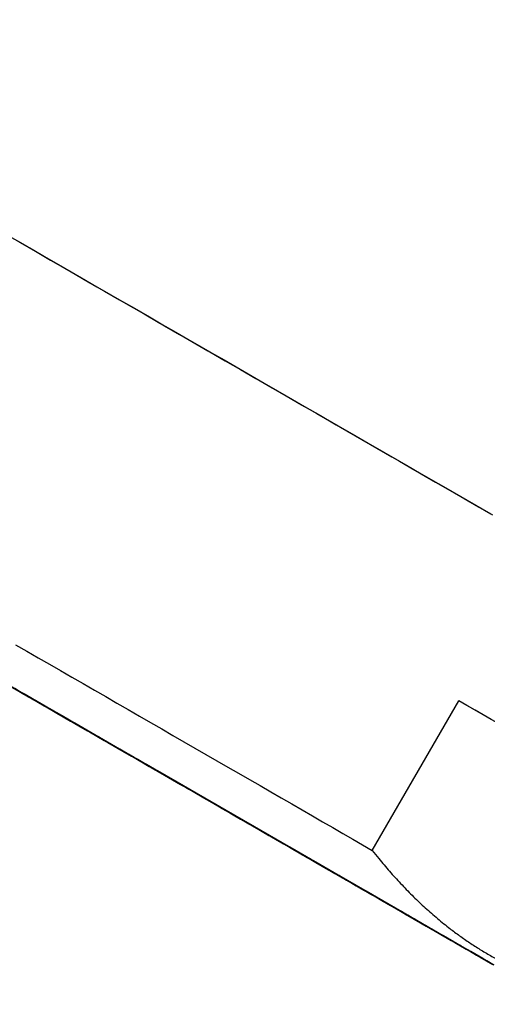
# Model space of a CAD drawing. Header units: millimetres. Extents: x 8 to 538, y 12 to 485.
# Tile 5 of 15: x 422 to 430, y 86 to 103. Entities that reach past the tile are written whole.
import ezdxf

# ---------------------------------------------------------------- set-up
doc = ezdxf.new("R2010")
doc.units = ezdxf.units.MM

msp = doc.modelspace()

# ---------------------------------------------------------------- linework, layer by layer
at = {"color": 7, "linetype": 'Continuous', "lineweight": 30}
for p, q in [((420.843, 92.029), (422.031, 91.343)), ((421.972, 91.377), (422.207, 91.242)), ((422.008, 91.357), (422.167, 91.265)), ((422.031, 91.343), (422.031, 91.343)), ((422.167, 91.265), (422.167, 91.265)), ((422.231, 91.228), (422.466, 91.092)), ((428.281, 88.535), (429.835, 91.226)), ((434.63, 88.457), (429.835, 91.226)), ((422.466, 91.092), (422.466, 91.092)), ((422.603, 91.012), (422.483, 91.082)), ((422.878, 90.854), (422.643, 90.989)), ((422.862, 90.863), (422.742, 90.932)), ((422.862, 90.863), (422.862, 90.863)), ((423.136, 90.704), (422.902, 90.84)), ((423.1, 90.725), (422.941, 90.817)), ((424.067, 90.168), (422.999, 90.784)), ((422.999, 90.784), (422.999, 90.784)), ((423.137, 90.704), (423.136, 90.704)), ((424.217, 90.081), (423.149, 90.697)), ((423.359, 90.575), (423.2, 90.667)), ((423.204, 90.666), (423.204, 90.666)), ((423.359, 90.576), (423.359, 90.575)), ((423.671, 90.397), (423.378, 90.566)), ((423.378, 90.566), (423.378, 90.566)), ((424.501, 89.917), (423.431, 90.535)), ((423.431, 90.535), (423.432, 90.535)), ((423.927, 90.249), (423.634, 90.418)), ((424.737, 89.781), (423.667, 90.398)), ((425.297, 89.457), (423.821, 90.309)), ((425.509, 89.334), (424.033, 90.187)), ((424.982, 89.639), (424.382, 89.985)), ((426.508, 88.758), (424.421, 89.963)), ((424.421, 89.963), (424.421, 89.963)), ((426.658, 88.671), (424.571, 89.877)), ((425.225, 89.498), (424.625, 89.845)), ((426.982, 88.484), (424.66, 89.825)), ((427.091, 88.422), (424.769, 89.762)), ((425.516, 89.331), (424.791, 89.75)), ((424.791, 89.75), (424.791, 89.75)), ((424.91, 89.68), (424.91, 89.681)), ((427.456, 88.211), (424.91, 89.68)), ((427.48, 88.197), (424.934, 89.667)), ((425.752, 89.195), (425.027, 89.613)), ((425.225, 89.498), (425.225, 89.498)), ((425.51, 89.334), (425.509, 89.334)), ((426.698, 88.648), (425.697, 89.226)), ((426.91, 88.526), (425.91, 89.103)), ((427.159, 88.383), (426.052, 89.022)), ((426.052, 89.022), (426.052, 89.022)), ((427.359, 88.267), (426.252, 88.906)), ((428.131, 87.82), (426.799, 88.59)), ((426.91, 88.526), (426.91, 88.526)), ((428.297, 87.725), (426.965, 88.494)), ((427.074, 88.431), (427.074, 88.432)), ((428.489, 87.615), (427.074, 88.431)), ((427.091, 88.422), (427.091, 88.422)), ((428.639, 87.528), (427.224, 88.345)), ((429.185, 87.212), (427.611, 88.121)), ((429.293, 87.15), (427.72, 88.058)), ((429.414, 87.081), (427.789, 88.019)), ((427.789, 88.019), (427.789, 88.019)), ((429.504, 87.029), (427.879, 87.967)), ((429.786, 86.865), (428.079, 87.851)), ((429.83, 86.84), (428.123, 87.826)), ((429.871, 86.816), (428.146, 87.812)), ((428.146, 87.812), (428.146, 87.812)), ((429.895, 86.802), (428.17, 87.798)), ((428.184, 87.791), (428.184, 87.791)), ((428.297, 87.725), (428.297, 87.725)), ((429.294, 87.15), (429.293, 87.15)), ((429.83, 86.84), (429.83, 86.84))]:
    msp.add_line(p, q, dxfattribs=at)
at = {"color": 7, "linetype": 'Continuous', "lineweight": 30, "flags": 128}
for points in [[(421.693, 99.622), (421.96, 99.468), (422.23, 99.312), (422.502, 99.154), (422.777, 98.996), (423.055, 98.836), (423.334, 98.675), (423.615, 98.512), (423.897, 98.349), (424.182, 98.185), (424.467, 98.02), (424.754, 97.855), (425.041, 97.689), (425.329, 97.522), (425.618, 97.356), (425.907, 97.189), (426.196, 97.022), (426.485, 96.855), (426.774, 96.689), (427.062, 96.522), (427.349, 96.356), (427.636, 96.191), (427.922, 96.026), (428.206, 95.862), (428.489, 95.698), (428.77, 95.536), (429.049, 95.375), (429.326, 95.215), (429.601, 95.056), (429.874, 94.899), (430.143, 94.743), (430.411, 94.589)], [(421.915, 99.493), (422.169, 99.347), (422.425, 99.199), (422.684, 99.05), (422.944, 98.899), (423.207, 98.747), (423.472, 98.594), (423.739, 98.44), (424.007, 98.286), (424.277, 98.13), (424.548, 97.973), (424.82, 97.816), (425.093, 97.659), (425.366, 97.501), (425.64, 97.343), (425.915, 97.185), (426.189, 97.026), (426.463, 96.868), (426.737, 96.71), (427.011, 96.552), (427.283, 96.394), (427.555, 96.237), (427.826, 96.081), (428.096, 95.925), (428.364, 95.77), (428.631, 95.616), (428.896, 95.463), (429.159, 95.311), (429.42, 95.16), (429.679, 95.011), (429.935, 94.863), (430.188, 94.717), (430.439, 94.572)], [(421.972, 91.377), (421.851, 91.447), (421.73, 91.517), (421.61, 91.587), (421.49, 91.656), (421.371, 91.724), (421.252, 91.793), (421.135, 91.861), (421.018, 91.928), (420.902, 91.995), (420.787, 92.061), (420.674, 92.127), (420.561, 92.192), (420.45, 92.256), (420.34, 92.32), (420.231, 92.382), (420.124, 92.444), (420.018, 92.505), (419.914, 92.565), (419.811, 92.625)], [(420.608, 92.164), (420.721, 92.099), (420.835, 92.033), (420.95, 91.967), (421.066, 91.9), (421.183, 91.832), (421.301, 91.764), (421.42, 91.695), (421.539, 91.626), (421.659, 91.557), (421.78, 91.487), (421.901, 91.417), (422.023, 91.347), (422.144, 91.277), (422.266, 91.207), (422.389, 91.136), (422.511, 91.065), (422.633, 90.995), (422.756, 90.924), (422.878, 90.854)], [(421.874, 92.235), (422.075, 92.118), (422.277, 92.001), (422.48, 91.885), (422.682, 91.768), (422.885, 91.651), (423.087, 91.534), (423.29, 91.417), (423.492, 91.3), (423.694, 91.184), (423.896, 91.067), (424.097, 90.951), (424.298, 90.835), (424.499, 90.719), (424.699, 90.604), (424.898, 90.489), (425.096, 90.374), (425.294, 90.26), (425.49, 90.147), (425.686, 90.034), (425.881, 89.921), (426.074, 89.81), (426.266, 89.699), (426.457, 89.588), (426.647, 89.479), (426.835, 89.37), (427.022, 89.262), (427.207, 89.155), (427.39, 89.049), (427.572, 88.944), (427.752, 88.841), (427.93, 88.738), (428.107, 88.636), (428.281, 88.535)], [(422.207, 91.242), (422.118, 91.293), (422.03, 91.343), (421.943, 91.394), (421.857, 91.444), (421.772, 91.493), (421.688, 91.541), (421.605, 91.589), (421.523, 91.636), (421.443, 91.683), (421.364, 91.728), (421.287, 91.772)], [(421.438, 91.685), (421.588, 91.598), (421.738, 91.511), (421.889, 91.424), (422.04, 91.337), (422.192, 91.25), (422.343, 91.162), (422.495, 91.075), (422.646, 90.987), (422.798, 90.9), (422.949, 90.812), (423.1, 90.725)], [(421.677, 91.547), (421.761, 91.498), (421.846, 91.449), (421.933, 91.399), (422.02, 91.349), (422.107, 91.298), (422.196, 91.247), (422.285, 91.196), (422.374, 91.145), (422.464, 91.093), (422.553, 91.041), (422.643, 90.989)], [(421.731, 91.516), (421.864, 91.439), (421.998, 91.361), (422.133, 91.284), (422.267, 91.206), (422.402, 91.128), (422.537, 91.05), (422.672, 90.972), (422.807, 90.895), (422.941, 90.817)], [(421.736, 91.514), (421.969, 91.38), (422.202, 91.245), (422.435, 91.11), (422.669, 90.975), (422.902, 90.841), (423.136, 90.706), (423.368, 90.572), (423.601, 90.437), (423.832, 90.304), (424.063, 90.171), (424.292, 90.038), (424.521, 89.906), (424.748, 89.775), (424.973, 89.645), (425.197, 89.516), (425.42, 89.387), (425.64, 89.26), (425.858, 89.134), (426.073, 89.01), (426.287, 88.886), (426.498, 88.765), (426.706, 88.645), (426.911, 88.526), (427.113, 88.409), (427.312, 88.294), (427.508, 88.181), (427.701, 88.07), (427.89, 87.961), (428.075, 87.854), (428.256, 87.749), (428.434, 87.647), (428.608, 87.546), (428.777, 87.449), (428.942, 87.353), (429.103, 87.26), (429.259, 87.17), (429.411, 87.082), (429.558, 86.998), (429.7, 86.915), (429.838, 86.836), (429.97, 86.76), (430.097, 86.686), (430.219, 86.616), (430.336, 86.548), (430.447, 86.484)], [(427.704, 88.067), (427.512, 88.178), (427.316, 88.291), (427.117, 88.406), (426.915, 88.522), (426.71, 88.641), (426.502, 88.761), (426.291, 88.883), (426.078, 89.006), (425.862, 89.13), (425.644, 89.256), (425.424, 89.383), (425.202, 89.512), (424.978, 89.641), (424.752, 89.771), (424.525, 89.902), (424.297, 90.034), (424.067, 90.167), (423.837, 90.3), (423.605, 90.433), (423.373, 90.567), (423.14, 90.702), (422.907, 90.836), (422.673, 90.971), (422.44, 91.106), (422.206, 91.241), (421.973, 91.375), (421.74, 91.51)], [(427.054, 88.442), (427.219, 88.347), (427.381, 88.253), (427.54, 88.162), (427.695, 88.072), (427.847, 87.985), (427.995, 87.899), (428.139, 87.816), (428.279, 87.735), (428.416, 87.656), (428.548, 87.58), (428.677, 87.506), (428.801, 87.434), (428.921, 87.365), (429.036, 87.298), (429.147, 87.234), (429.254, 87.172), (429.356, 87.114), (429.453, 87.057), (429.546, 87.004), (429.633, 86.953), (429.716, 86.905), (429.794, 86.86), (429.868, 86.818), (429.936, 86.779), (429.999, 86.743), (430.056, 86.709), (430.109, 86.679), (430.157, 86.651), (430.199, 86.627), (430.236, 86.605), (430.268, 86.587), (430.295, 86.572), (430.316, 86.559), (430.332, 86.55), (430.343, 86.544), (430.348, 86.541), (430.348, 86.541), (430.343, 86.544), (430.332, 86.55), (430.316, 86.56), (430.294, 86.572), (430.268, 86.588), (430.236, 86.606), (430.198, 86.628), (430.156, 86.652), (430.108, 86.68), (430.055, 86.71), (429.997, 86.744), (429.934, 86.78), (429.866, 86.819), (429.793, 86.862), (429.715, 86.907), (429.632, 86.955), (429.544, 87.006), (429.451, 87.059), (429.354, 87.115), (429.252, 87.174), (429.145, 87.236), (429.034, 87.3), (428.918, 87.367), (428.798, 87.436), (428.674, 87.508), (428.546, 87.582), (428.413, 87.659), (428.277, 87.737), (428.136, 87.819), (427.992, 87.902), (427.844, 87.987), (427.692, 88.075), (427.537, 88.165), (427.378, 88.256), (427.216, 88.35), (427.051, 88.445), (426.883, 88.542), (426.712, 88.641), (426.538, 88.741), (426.361, 88.843), (426.182, 88.947), (426, 89.052), (425.816, 89.158), (425.629, 89.266), (425.441, 89.375), (425.25, 89.485), (425.058, 89.596), (424.864, 89.708), (424.668, 89.821), (424.471, 89.935), (424.273, 90.049), (424.073, 90.165), (423.872, 90.28), (423.671, 90.397), (423.469, 90.514), (423.266, 90.631), (423.062, 90.748), (422.858, 90.866), (422.654, 90.984), (422.45, 91.101), (422.246, 91.219), (422.043, 91.337), (421.839, 91.454)], [(421.843, 91.451), (422.047, 91.333), (422.25, 91.216), (422.454, 91.098), (422.658, 90.98), (422.862, 90.862), (423.066, 90.745), (423.27, 90.627), (423.472, 90.51), (423.675, 90.393), (423.876, 90.277), (424.077, 90.161), (424.276, 90.046), (424.475, 89.931), (424.672, 89.817), (424.868, 89.705), (425.062, 89.593), (425.254, 89.481), (425.444, 89.372), (425.633, 89.263), (425.819, 89.155), (426.003, 89.049), (426.185, 88.944), (426.365, 88.84), (426.541, 88.738), (426.715, 88.638), (426.886, 88.539), (427.054, 88.442)], [(424.067, 90.168), (424.018, 90.196), (423.968, 90.225), (423.915, 90.255), (423.861, 90.287), (423.804, 90.319), (423.746, 90.353), (423.686, 90.388), (423.624, 90.423), (423.56, 90.46), (423.496, 90.497), (423.429, 90.536), (423.362, 90.575), (423.293, 90.614), (423.223, 90.655), (423.152, 90.696), (423.08, 90.737), (423.008, 90.779), (422.935, 90.821), (422.861, 90.864), (422.787, 90.907), (422.712, 90.95), (422.638, 90.993), (422.563, 91.036), (422.488, 91.079), (422.413, 91.123), (422.338, 91.166), (422.264, 91.208), (422.19, 91.251), (422.117, 91.293), (422.044, 91.335), (421.972, 91.377), (421.901, 91.418)], [(421.936, 91.398), (421.951, 91.389), (421.968, 91.379), (421.989, 91.367), (422.012, 91.354), (422.037, 91.339), (422.065, 91.323), (422.095, 91.306), (422.127, 91.288), (422.161, 91.268), (422.197, 91.247), (422.234, 91.226), (422.273, 91.203), (422.313, 91.18), (422.355, 91.156), (422.397, 91.132), (422.44, 91.107), (422.483, 91.082)], [(421.94, 91.396), (422.185, 91.255), (422.43, 91.114), (422.674, 90.972), (422.919, 90.831), (423.164, 90.69), (423.408, 90.549), (423.651, 90.408), (423.894, 90.268), (424.136, 90.128), (424.377, 89.989), (424.616, 89.851), (424.854, 89.714), (425.091, 89.577), (425.326, 89.441), (425.559, 89.307), (425.789, 89.174), (426.018, 89.042), (426.244, 88.911), (426.468, 88.782), (426.689, 88.654), (426.907, 88.528), (427.122, 88.404), (427.335, 88.282), (427.543, 88.161), (427.749, 88.042), (427.951, 87.926), (428.149, 87.811), (428.343, 87.699), (428.533, 87.589), (428.72, 87.482), (428.902, 87.377), (429.079, 87.274), (429.252, 87.174), (429.421, 87.077), (429.585, 86.982), (429.744, 86.89), (429.898, 86.801), (430.047, 86.715), (430.191, 86.632), (430.33, 86.552), (430.463, 86.475)], [(421.94, 91.395), (422.011, 91.354), (422.084, 91.312), (422.157, 91.27), (422.23, 91.228), (422.304, 91.185), (422.379, 91.142), (422.454, 91.099), (422.528, 91.055), (422.603, 91.012)], [(427.954, 87.922), (427.753, 88.039), (427.547, 88.157), (427.339, 88.278), (427.127, 88.4), (426.911, 88.524), (426.693, 88.65), (426.472, 88.778), (426.249, 88.907), (426.022, 89.038), (425.794, 89.17), (425.563, 89.303), (425.33, 89.437), (425.095, 89.573), (424.859, 89.709), (424.621, 89.847), (424.381, 89.985), (424.141, 90.124), (423.899, 90.264), (423.656, 90.404), (423.413, 90.544), (423.168, 90.685), (422.924, 90.827), (422.679, 90.968), (422.434, 91.109), (422.19, 91.251), (421.945, 91.392)], [(423.671, 90.397), (423.521, 90.483), (423.37, 90.57), (423.22, 90.657), (423.069, 90.744), (422.917, 90.832), (422.766, 90.919), (422.614, 91.007), (422.463, 91.094), (422.311, 91.182), (422.16, 91.269), (422.008, 91.357)], [(422.999, 90.784), (422.966, 90.803), (422.931, 90.823), (422.894, 90.844), (422.856, 90.866), (422.817, 90.889), (422.776, 90.913), (422.734, 90.937), (422.691, 90.962), (422.648, 90.987), (422.605, 91.012), (422.561, 91.037), (422.517, 91.063), (422.473, 91.088), (422.43, 91.113), (422.387, 91.138), (422.345, 91.162), (422.304, 91.186), (422.264, 91.209), (422.225, 91.231), (422.188, 91.252), (422.153, 91.273), (422.119, 91.292), (422.087, 91.31), (422.058, 91.327), (422.031, 91.343)], [(423.378, 90.566), (423.244, 90.643), (423.11, 90.72), (422.976, 90.798), (422.841, 90.876), (422.707, 90.953), (422.572, 91.031), (422.437, 91.109), (422.302, 91.187), (422.167, 91.265)], [(424.501, 89.917), (424.388, 89.982), (424.274, 90.048), (424.159, 90.115), (424.043, 90.182), (423.925, 90.25), (423.808, 90.318), (423.689, 90.386), (423.569, 90.455), (423.449, 90.524), (423.329, 90.594), (423.208, 90.664), (423.086, 90.734), (422.964, 90.804), (422.842, 90.875), (422.72, 90.945), (422.598, 91.016), (422.475, 91.087), (422.353, 91.157), (422.231, 91.228)], [(430.419, 90.889), (430.275, 90.972), (430.13, 91.056), (429.983, 91.14), (429.835, 91.226)], [(423.431, 90.535), (423.347, 90.583), (423.262, 90.632), (423.176, 90.682), (423.089, 90.732), (423.001, 90.783), (422.913, 90.834), (422.824, 90.885), (422.735, 90.937), (422.645, 90.989), (422.555, 91.04), (422.466, 91.092)], [(422.742, 90.932), (422.784, 90.908), (422.824, 90.885), (422.864, 90.862), (422.902, 90.84), (422.938, 90.819), (422.972, 90.799), (423.005, 90.78), (423.036, 90.763), (423.064, 90.746), (423.09, 90.731), (423.114, 90.718), (423.135, 90.706), (423.153, 90.695), (423.169, 90.686), (423.182, 90.679), (423.192, 90.673), (423.199, 90.669), (423.203, 90.666), (423.204, 90.666), (423.202, 90.667), (423.197, 90.67), (423.189, 90.674), (423.179, 90.68), (423.165, 90.688), (423.149, 90.697)], [(422.862, 90.863), (422.936, 90.82), (423.009, 90.778), (423.082, 90.736), (423.153, 90.695), (423.224, 90.654), (423.294, 90.614), (423.363, 90.574), (423.43, 90.535), (423.496, 90.497), (423.561, 90.459), (423.625, 90.423), (423.687, 90.387), (423.747, 90.352), (423.805, 90.318), (423.862, 90.286), (423.916, 90.254), (423.969, 90.224), (424.019, 90.195), (424.067, 90.167), (424.114, 90.14), (424.157, 90.115), (424.199, 90.091), (424.238, 90.069), (424.274, 90.048), (424.308, 90.028), (424.339, 90.01), (424.368, 89.993), (424.394, 89.978), (424.418, 89.965), (424.438, 89.953), (424.456, 89.943), (424.471, 89.934), (424.483, 89.927), (424.492, 89.922), (424.499, 89.918), (424.502, 89.916), (424.503, 89.916), (424.501, 89.917), (424.495, 89.92), (424.488, 89.925), (424.477, 89.931), (424.463, 89.939), (424.447, 89.948), (424.427, 89.959), (424.405, 89.972), (424.38, 89.987), (424.353, 90.002), (424.323, 90.02), (424.29, 90.039), (424.255, 90.059), (424.217, 90.081)], [(422.902, 90.84), (422.99, 90.789), (423.078, 90.738), (423.165, 90.688), (423.252, 90.638), (423.337, 90.589), (423.421, 90.54), (423.504, 90.492), (423.586, 90.445), (423.666, 90.399), (423.744, 90.353), (423.821, 90.309)], [(423.136, 90.704), (423.258, 90.634), (423.379, 90.564), (423.499, 90.495), (423.619, 90.426), (423.738, 90.357), (423.856, 90.289), (423.974, 90.221), (424.091, 90.153), (424.207, 90.086), (424.321, 90.02), (424.435, 89.954), (424.548, 89.89), (424.659, 89.825), (424.769, 89.762), (424.878, 89.699), (424.985, 89.637), (425.091, 89.576), (425.195, 89.516), (425.297, 89.457)], [(423.2, 90.667), (423.334, 90.59), (423.467, 90.513), (423.6, 90.437), (423.732, 90.36), (423.864, 90.284), (423.995, 90.209), (424.125, 90.134), (424.254, 90.059), (424.382, 89.985)], [(423.359, 90.575), (423.51, 90.489), (423.66, 90.402), (423.809, 90.316), (423.958, 90.23), (424.107, 90.144), (424.255, 90.058), (424.402, 89.974), (424.548, 89.889), (424.694, 89.805), (424.838, 89.722), (424.982, 89.639)], [(424.791, 89.75), (424.667, 89.822), (424.541, 89.894), (424.414, 89.967), (424.287, 90.041), (424.158, 90.115), (424.028, 90.19), (423.897, 90.266), (423.766, 90.342), (423.634, 90.418)], [(424.421, 89.963), (424.364, 89.996), (424.304, 90.03), (424.242, 90.066), (424.178, 90.104), (424.111, 90.142), (424.042, 90.182), (423.971, 90.223), (423.898, 90.265), (423.823, 90.309), (423.746, 90.353), (423.667, 90.398)], [(425.516, 89.331), (425.377, 89.412), (425.236, 89.493), (425.094, 89.575), (424.952, 89.657), (424.808, 89.74), (424.663, 89.824), (424.517, 89.908), (424.371, 89.993), (424.224, 90.078), (424.076, 90.163), (423.927, 90.249)], [(424.033, 90.187), (424.103, 90.147), (424.17, 90.108), (424.234, 90.071), (424.297, 90.035), (424.357, 90), (424.414, 89.967), (424.469, 89.935), (424.521, 89.905), (424.57, 89.877), (424.616, 89.85), (424.66, 89.825)], [(424.91, 89.68), (424.896, 89.689), (424.878, 89.699), (424.856, 89.712), (424.832, 89.726), (424.804, 89.742), (424.773, 89.76), (424.738, 89.78), (424.701, 89.801), (424.661, 89.825), (424.617, 89.85), (424.571, 89.877)], [(424.625, 89.845), (424.75, 89.772), (424.874, 89.701), (424.996, 89.631), (425.117, 89.561), (425.236, 89.492), (425.354, 89.424), (425.47, 89.357), (425.585, 89.291), (425.697, 89.226)], [(426.508, 88.758), (426.434, 88.801), (426.357, 88.845), (426.278, 88.891), (426.197, 88.938), (426.113, 88.987), (426.027, 89.036), (425.939, 89.087), (425.849, 89.139), (425.757, 89.192), (425.663, 89.246), (425.567, 89.302), (425.469, 89.358), (425.369, 89.416), (425.268, 89.474), (425.165, 89.534), (425.06, 89.594), (424.954, 89.656), (424.846, 89.718), (424.737, 89.781)], [(424.769, 89.762), (424.8, 89.744), (424.828, 89.728), (424.853, 89.713), (424.875, 89.701), (424.894, 89.69), (424.909, 89.681), (424.921, 89.675), (424.929, 89.67), (424.934, 89.667), (424.936, 89.666), (424.934, 89.667)], [(426.052, 89.022), (425.945, 89.083), (425.837, 89.146), (425.726, 89.21), (425.614, 89.275), (425.5, 89.341), (425.384, 89.407), (425.267, 89.475), (425.148, 89.544), (425.027, 89.613)], [(425.225, 89.498), (425.366, 89.417), (425.506, 89.336), (425.644, 89.256), (425.781, 89.177), (425.916, 89.099), (426.05, 89.022), (426.183, 88.945), (426.314, 88.869), (426.444, 88.795), (426.571, 88.721), (426.698, 88.648)], [(425.509, 89.334), (425.607, 89.278), (425.702, 89.223), (425.795, 89.169), (425.886, 89.117), (425.976, 89.065), (426.063, 89.015), (426.148, 88.966), (426.231, 88.918), (426.311, 88.872), (426.389, 88.826), (426.465, 88.783), (426.539, 88.74), (426.61, 88.699), (426.678, 88.66), (426.744, 88.622), (426.807, 88.585), (426.868, 88.55), (426.926, 88.516), (426.982, 88.484)], [(427.159, 88.383), (427.04, 88.451), (426.919, 88.521), (426.796, 88.592), (426.671, 88.664), (426.545, 88.737), (426.417, 88.811), (426.287, 88.886), (426.155, 88.962), (426.022, 89.039), (425.888, 89.117), (425.752, 89.195)], [(425.91, 89.103), (426.017, 89.041), (426.122, 88.98), (426.226, 88.921), (426.327, 88.862), (426.426, 88.805), (426.523, 88.749), (426.617, 88.695), (426.709, 88.642), (426.799, 88.59)], [(427.074, 88.431), (426.993, 88.479), (426.908, 88.527), (426.822, 88.577), (426.733, 88.629), (426.641, 88.682), (426.547, 88.736), (426.451, 88.791), (426.352, 88.848), (426.252, 88.906)], [(427.456, 88.211), (427.44, 88.22), (427.421, 88.231), (427.399, 88.243), (427.375, 88.258), (427.347, 88.274), (427.316, 88.292), (427.282, 88.311), (427.246, 88.332), (427.206, 88.355), (427.164, 88.38), (427.118, 88.406), (427.07, 88.434), (427.02, 88.463), (426.966, 88.494), (426.91, 88.526), (426.851, 88.56), (426.789, 88.596), (426.725, 88.633), (426.658, 88.671)], [(426.91, 88.526), (427.031, 88.456), (427.15, 88.387), (427.268, 88.319), (427.383, 88.252), (427.497, 88.187), (427.608, 88.123), (427.717, 88.06), (427.824, 87.998), (427.929, 87.937), (428.031, 87.878), (428.131, 87.82)], [(426.965, 88.494), (427.048, 88.446), (427.128, 88.4), (427.205, 88.355), (427.28, 88.312), (427.351, 88.271), (427.421, 88.231), (427.487, 88.193), (427.551, 88.156), (427.611, 88.121)], [(427.091, 88.422), (427.137, 88.394), (427.182, 88.369), (427.223, 88.345), (427.261, 88.323), (427.296, 88.303), (427.329, 88.284), (427.359, 88.267), (427.385, 88.252), (427.409, 88.238), (427.43, 88.226), (427.447, 88.216), (427.462, 88.207), (427.474, 88.201), (427.482, 88.196), (427.488, 88.192), (427.491, 88.191), (427.49, 88.191), (427.487, 88.193), (427.48, 88.197)], [(427.789, 88.019), (427.738, 88.048), (427.684, 88.08), (427.626, 88.113), (427.567, 88.147), (427.504, 88.183), (427.438, 88.221), (427.37, 88.261), (427.298, 88.302), (427.224, 88.345)], [(428.489, 87.615), (428.398, 87.667), (428.304, 87.721), (428.209, 87.777), (428.11, 87.833), (428.01, 87.891), (427.907, 87.951), (427.802, 88.012), (427.694, 88.074), (427.585, 88.137), (427.473, 88.201), (427.359, 88.267)], [(430.45, 86.482), (430.338, 86.546), (430.221, 86.614), (430.1, 86.684), (429.972, 86.757), (429.84, 86.834), (429.703, 86.913), (429.561, 86.995), (429.414, 87.08), (429.262, 87.167), (429.106, 87.258), (428.945, 87.35), (428.78, 87.446), (428.611, 87.543), (428.437, 87.644), (428.26, 87.746), (428.078, 87.851), (427.893, 87.958), (427.704, 88.067)], [(427.72, 88.058), (427.772, 88.028), (427.821, 88), (427.867, 87.973), (427.91, 87.948), (427.95, 87.925), (427.987, 87.904), (428.021, 87.884), (428.052, 87.867), (428.079, 87.851)], [(428.146, 87.812), (428.129, 87.822), (428.109, 87.834), (428.086, 87.847), (428.059, 87.863), (428.029, 87.88), (427.996, 87.899), (427.96, 87.92), (427.921, 87.942), (427.879, 87.967)], [(430.466, 86.473), (430.332, 86.55), (430.194, 86.63), (430.05, 86.713), (429.901, 86.799), (429.747, 86.888), (429.588, 86.979), (429.424, 87.074), (429.256, 87.171), (429.083, 87.271), (428.905, 87.374), (428.723, 87.479), (428.537, 87.586), (428.347, 87.696), (428.152, 87.808), (427.954, 87.922)], [(428.123, 87.826), (428.141, 87.815), (428.156, 87.807), (428.168, 87.8), (428.176, 87.795), (428.181, 87.792), (428.184, 87.791), (428.182, 87.791), (428.178, 87.794), (428.17, 87.798)], [(428.297, 87.725), (428.391, 87.671), (428.482, 87.618), (428.571, 87.567), (428.657, 87.517), (428.74, 87.469), (428.821, 87.422), (428.899, 87.377), (428.975, 87.334), (429.048, 87.292), (429.118, 87.251), (429.185, 87.212)], [(429.414, 87.081), (429.357, 87.113), (429.298, 87.147), (429.236, 87.183), (429.171, 87.221), (429.103, 87.26), (429.032, 87.301), (428.959, 87.343), (428.883, 87.387), (428.804, 87.433), (428.723, 87.48), (428.639, 87.528)], [(429.293, 87.15), (429.353, 87.115), (429.41, 87.083), (429.463, 87.052), (429.514, 87.022), (429.562, 86.995), (429.607, 86.969), (429.649, 86.944), (429.688, 86.922), (429.724, 86.901), (429.757, 86.882), (429.786, 86.865)], [(429.871, 86.816), (429.853, 86.827), (429.832, 86.839), (429.808, 86.853), (429.78, 86.869), (429.75, 86.886), (429.717, 86.906), (429.68, 86.927), (429.64, 86.95), (429.598, 86.974), (429.552, 87.001), (429.504, 87.029)], [(429.83, 86.84), (429.852, 86.827), (429.87, 86.817), (429.885, 86.808), (429.898, 86.801), (429.907, 86.796), (429.913, 86.792), (429.915, 86.791), (429.915, 86.791), (429.912, 86.793), (429.905, 86.797), (429.895, 86.802)]]:
    msp.add_lwpolyline(points, dxfattribs=at)
at = {"color": 7, "linetype": 'Continuous', "lineweight": 30}
for points, knots in [([(412.761, 118.057), (412.761, 118.057), (412.761, 118.057), (412.763, 118.056), (412.767, 118.054), (412.773, 118.05), (412.782, 118.045), (412.794, 118.038), (412.809, 118.029), (412.827, 118.019), (412.847, 118.007), (412.87, 117.994), (412.896, 117.979), (412.924, 117.963), (412.955, 117.945), (412.988, 117.926), (413.024, 117.905), (413.062, 117.883), (413.103, 117.86), (413.147, 117.835), (413.193, 117.808), (413.241, 117.78), (413.292, 117.751), (413.345, 117.72), (413.401, 117.688), (413.46, 117.654), (413.521, 117.619), (413.584, 117.582), (413.65, 117.544), (413.718, 117.505), (413.789, 117.464), (413.862, 117.422), (413.938, 117.378), (414.016, 117.333), (414.096, 117.287), (414.179, 117.239), (414.264, 117.19), (414.351, 117.139), (414.441, 117.088), (414.533, 117.034), (414.628, 116.98), (414.725, 116.924), (414.824, 116.867), (414.925, 116.808), (415.029, 116.748), (415.135, 116.687), (415.243, 116.625), (415.353, 116.561), (415.466, 116.496), (415.581, 116.43), (415.698, 116.362), (415.817, 116.293), (415.938, 116.223), (416.062, 116.152), (416.187, 116.08), (416.315, 116.006), (416.445, 115.931), (416.577, 115.855), (416.711, 115.778), (416.847, 115.699), (416.984, 115.619), (417.124, 115.539), (417.266, 115.457), (417.41, 115.374), (417.556, 115.29), (417.704, 115.204), (417.853, 115.118), (418.005, 115.03), (418.158, 114.942), (418.313, 114.852), (418.47, 114.762), (418.629, 114.67), (418.79, 114.577), (418.952, 114.484), (419.116, 114.389), (419.282, 114.293), (419.45, 114.196), (419.619, 114.099), (419.789, 114), (419.962, 113.901), (420.136, 113.8), (420.311, 113.699), (420.489, 113.597), (420.667, 113.494), (420.847, 113.39), (421.029, 113.285), (421.212, 113.179), (421.396, 113.073), (421.582, 112.965), (421.77, 112.857), (421.958, 112.748), (422.148, 112.639), (422.339, 112.528), (422.532, 112.417), (422.726, 112.305), (422.921, 112.193), (423.117, 112.079), (423.314, 111.966), (423.513, 111.851), (423.712, 111.736), (423.913, 111.62), (424.115, 111.503), (424.318, 111.386), (424.521, 111.269), (424.726, 111.15), (424.932, 111.032), (425.139, 110.912), (425.346, 110.792), (425.555, 110.672), (425.764, 110.551), (425.974, 110.43), (426.185, 110.308), (426.396, 110.186), (426.609, 110.064), (426.822, 109.941), (427.036, 109.817), (427.25, 109.693), (427.465, 109.569), (427.68, 109.445), (427.897, 109.32), (428.113, 109.195), (428.33, 109.07), (428.548, 108.944), (428.766, 108.818), (428.984, 108.692), (429.203, 108.566), (429.423, 108.439), (429.642, 108.312), (429.862, 108.185), (430.082, 108.058), (430.302, 107.931), (430.523, 107.804), (430.743, 107.676), (430.964, 107.549), (431.185, 107.421), (431.406, 107.294), (431.627, 107.166), (431.848, 107.039), (432.069, 106.911), (432.29, 106.783), (432.511, 106.656), (432.732, 106.528), (432.953, 106.401), (433.174, 106.273), (433.394, 106.146), (433.614, 106.019), (433.834, 105.892), (434.054, 105.765), (434.273, 105.638), (434.492, 105.512), (434.711, 105.386), (434.929, 105.26), (435.147, 105.134), (435.365, 105.008), (435.582, 104.883), (435.798, 104.758), (436.014, 104.633), (436.229, 104.509), (436.444, 104.385), (436.658, 104.261), (436.872, 104.138), (437.084, 104.015), (437.296, 103.893), (437.508, 103.771), (437.718, 103.649), (437.928, 103.528), (438.137, 103.408), (438.345, 103.287), (438.552, 103.168), (438.759, 103.049), (438.964, 102.93), (439.168, 102.812), (439.372, 102.695), (439.574, 102.578), (439.776, 102.462), (439.976, 102.346), (440.175, 102.231), (440.373, 102.117), (440.57, 102.003), (440.766, 101.89), (440.96, 101.778), (441.153, 101.666), (441.345, 101.555), (441.536, 101.445), (441.726, 101.336), (441.914, 101.227), (442.1, 101.119), (442.286, 101.012), (442.47, 100.906), (442.652, 100.801), (442.833, 100.696), (443.013, 100.592), (443.191, 100.49), (443.367, 100.388), (443.542, 100.287), (443.716, 100.187), (443.887, 100.087), (444.057, 99.989), (444.226, 99.892), (444.393, 99.796), (444.558, 99.7), (444.721, 99.606), (444.883, 99.513), (445.043, 99.42), (445.201, 99.329), (445.357, 99.239), (445.512, 99.149), (445.664, 99.061), (445.815, 98.974), (445.964, 98.888), (446.111, 98.803), (446.256, 98.72), (446.399, 98.637), (446.54, 98.556), (446.679, 98.475), (446.816, 98.396), (446.952, 98.318), (447.085, 98.241), (447.213, 98.167), (447.305, 98.114), (447.375, 98.073), (447.448, 98.032), (447.553, 97.97), (447.677, 97.899), (447.798, 97.829), (447.917, 97.76), (448.034, 97.693), (448.149, 97.627), (448.261, 97.562), (448.371, 97.498), (448.479, 97.436), (448.585, 97.375), (448.689, 97.315), (448.79, 97.256), (448.889, 97.199), (448.986, 97.143), (449.08, 97.089), (449.172, 97.036), (449.262, 96.984), (449.349, 96.933), (449.434, 96.884), (449.517, 96.836), (449.597, 96.79), (449.675, 96.745), (449.75, 96.702), (449.823, 96.659), (449.894, 96.619), (449.962, 96.579), (450.028, 96.541), (450.091, 96.505), (450.152, 96.47), (450.21, 96.436), (450.266, 96.404), (450.319, 96.373), (450.37, 96.344), (450.419, 96.316), (450.464, 96.289), (450.508, 96.264), (450.549, 96.24), (450.587, 96.218), (450.623, 96.198), (450.656, 96.179), (450.686, 96.161), (450.714, 96.145), (450.74, 96.13), (450.763, 96.117), (450.783, 96.105), (450.801, 96.095), (450.816, 96.086), (450.828, 96.079), (450.838, 96.073), (450.844, 96.07), (450.847, 96.068), (450.847, 96.068), (450.847, 96.068)], [0, 0, 0, 0, 0.000687, 0.002708, 0.005289, 0.008348, 0.011721, 0.015262, 0.018889, 0.022559, 0.026254, 0.029962, 0.033679, 0.037401, 0.041127, 0.044856, 0.048586, 0.052318, 0.05605, 0.059784, 0.063518, 0.067252, 0.070987, 0.074722, 0.078458, 0.082193, 0.085929, 0.089665, 0.093401, 0.097138, 0.100874, 0.10461, 0.108347, 0.112083, 0.11582, 0.119556, 0.123293, 0.12703, 0.130766, 0.134503, 0.13824, 0.141977, 0.145713, 0.14945, 0.153187, 0.156924, 0.160661, 0.164398, 0.168135, 0.171871, 0.175608, 0.179345, 0.183082, 0.186819, 0.190556, 0.194293, 0.19803, 0.201767, 0.205504, 0.209241, 0.212978, 0.216715, 0.220452, 0.224189, 0.227926, 0.231663, 0.2354, 0.239137, 0.242874, 0.246611, 0.250348, 0.254085, 0.257822, 0.261559, 0.265296, 0.269033, 0.27277, 0.276507, 0.280244, 0.283981, 0.287718, 0.291455, 0.295192, 0.298929, 0.302666, 0.306403, 0.31014, 0.313877, 0.317614, 0.321351, 0.325088, 0.328825, 0.332562, 0.336299, 0.340037, 0.343774, 0.347511, 0.351248, 0.354985, 0.358722, 0.362459, 0.366196, 0.369933, 0.37367, 0.377407, 0.381144, 0.384881, 0.388618, 0.392355, 0.396092, 0.399829, 0.403566, 0.407303, 0.41104, 0.414777, 0.418514, 0.422252, 0.425989, 0.429726, 0.433463, 0.4372, 0.440937, 0.444674, 0.448411, 0.452148, 0.455885, 0.459622, 0.463359, 0.467096, 0.470833, 0.47457, 0.478307, 0.482044, 0.485781, 0.489518, 0.493255, 0.496993, 0.50073, 0.504467, 0.508204, 0.511941, 0.515678, 0.519415, 0.523152, 0.526889, 0.530626, 0.534363, 0.5381, 0.541837, 0.545574, 0.549311, 0.553048, 0.556785, 0.560522, 0.564259, 0.567996, 0.571734, 0.575471, 0.579208, 0.582945, 0.586682, 0.590419, 0.594156, 0.597893, 0.60163, 0.605367, 0.609104, 0.612841, 0.616578, 0.620315, 0.624052, 0.627789, 0.631526, 0.635263, 0.639, 0.642737, 0.646474, 0.650211, 0.653949, 0.657686, 0.661423, 0.66516, 0.668897, 0.672634, 0.676371, 0.680108, 0.683845, 0.687582, 0.691319, 0.695056, 0.698793, 0.70253, 0.706267, 0.710004, 0.713741, 0.717478, 0.721215, 0.724952, 0.728689, 0.732426, 0.736163, 0.7399, 0.743637, 0.747374, 0.751111, 0.754848, 0.758585, 0.762322, 0.766059, 0.769796, 0.773533, 0.77727, 0.781007, 0.784744, 0.788481, 0.792218, 0.795955, 0.799692, 0.803429, 0.806969, 0.807643, 0.80961, 0.813347, 0.817084, 0.820821, 0.824558, 0.828295, 0.832031, 0.835768, 0.839505, 0.843242, 0.846979, 0.850716, 0.854453, 0.85819, 0.861926, 0.865663, 0.8694, 0.873137, 0.876873, 0.88061, 0.884347, 0.888083, 0.89182, 0.895557, 0.899293, 0.90303, 0.906766, 0.910502, 0.914238, 0.917974, 0.92171, 0.925446, 0.929182, 0.932917, 0.936652, 0.940387, 0.944122, 0.947856, 0.951589, 0.955322, 0.959053, 0.962784, 0.966512, 0.970238, 0.97396, 0.977676, 0.981384, 0.985077, 0.988744, 0.992363, 0.995469, 0.998128, 1, 1, 1, 1]), ([(428.281, 88.535), (428.32, 88.486), (428.422, 88.358), (428.591, 88.158), (428.79, 87.938), (428.995, 87.726), (429.207, 87.523), (429.426, 87.329), (429.633, 87.161), (429.828, 87.014), (430.009, 86.888), (430.193, 86.768), (430.382, 86.654), (430.574, 86.547), (430.771, 86.446), (430.972, 86.352), (431.182, 86.262), (431.401, 86.177), (431.63, 86.097), (431.862, 86.025), (432.098, 85.959), (432.338, 85.901), (432.582, 85.849), (432.828, 85.804), (432.994, 85.778), (433.077, 85.766)], [0, 0, 0, 0, 0.032291, 0.083636, 0.134986, 0.186329, 0.237901, 0.28948, 0.34105, 0.380349, 0.419656, 0.458962, 0.498261, 0.537808, 0.577363, 0.616919, 0.656466, 0.69928, 0.742102, 0.784926, 0.827741, 0.870802, 0.913869, 0.956938, 1, 1, 1, 1])]:
    msp.add_open_spline(points, degree=3, knots=knots, dxfattribs=at)

doc.saveas('drawing.dxf')
